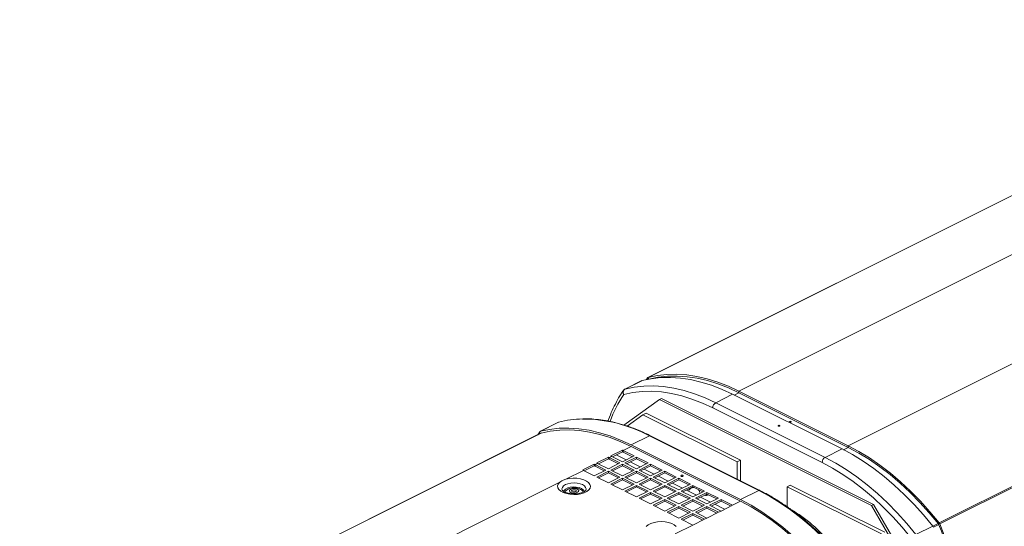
# Model space of a CAD drawing. Header units: millimetres. Extents: x -219 to 1361, y -849 to 661.
# Tile 52 of 73: x 321 to 741, y -108 to 108. Entities that reach past the tile are written whole.
import ezdxf

# ---------------------------------------------------------------- set-up
doc = ezdxf.new("R2010")
doc.units = ezdxf.units.MM

msp = doc.modelspace()

# ---------------------------------------------------------------- linework, layer by layer
at = {"color": 7, "linetype": 'Continuous', "lineweight": 15}
for p, q in [((894.38, 107.76), (588.91, -44.97)), ((588.99, -44.94), (894.46, 107.8)), ((627.73, -50.77), (933.2, 101.97)), ((674.4, -74.1), (979.87, 78.63)), ((713.14, -107.01), (1018.61, 45.73)), ((713.41, -107.48), (1018.88, 45.26)), ((588.72, -45.14), (588.26, -45.82)), ((586.22, -46.31), (579.01, -49.92)), ((579.09, -49.89), (586.31, -46.28)), ((593.79, -54.3), (578.66, -65.27)), ((594.64, -53.88), (593.79, -54.3)), ((593.79, -54.3), (684.3, -99.56)), ((594.64, -53.88), (685.15, -99.14)), ((617.83, -55.72), (625.04, -52.11)), ((671.71, -75.45), (625.04, -52.11)), ((627.73, -50.77), (627.73, -51.46)), ((674.4, -74.1), (627.73, -50.77)), ((674.4, -74.79), (627.73, -51.46)), ((663.23, -81.25), (616.56, -57.91)), ((617.83, -55.72), (664.5, -79.05)), ((586.72, -60.84), (580.03, -65.69)), ((588.13, -60.14), (586.72, -60.84)), ((627.02, -81), (586.72, -60.84)), ((628.44, -80.29), (588.13, -60.14)), ((550.71, -64.06), (542.93, -67.95)), ((550.78, -64.04), (543, -67.93)), ((550.9, -63.99), (550.78, -64.04)), ((543.36, -68.65), (320.78, -179.94)), ((542.78, -68.09), (541.94, -69.36)), ((581.77, -73.75), (589.55, -69.86)), ((636.22, -93.19), (589.55, -69.86)), ((636.66, -93.17), (589.99, -69.83)), ((628.44, -97.08), (581.77, -73.75)), ((628.44, -97.78), (581.77, -74.44)), ((664.5, -79.05), (671.71, -75.45)), ((674.4, -74.79), (674.4, -74.1)), ((567.05, -81.44), (572, -78.96)), ((567.75, -81.79), (572, -79.66)), ((572, -79.66), (572, -78.96)), ((572.36, -79.14), (573.42, -78.61)), ((576.96, -81.44), (572.36, -79.14)), ((572.36, -79.84), (572.36, -79.14)), ((573.06, -78.43), (578.01, -75.96)), ((573.42, -78.61), (578.02, -80.91)), ((573.76, -78.78), (578.02, -76.65)), ((575.29, -78.01), (579.56, -80.14)), ((578.02, -76.65), (578.01, -75.96)), ((578.02, -80.91), (582.97, -78.44)), ((582.97, -78.44), (578.37, -76.14)), ((578.37, -76.83), (578.37, -76.14)), ((582.28, -78.78), (578.37, -76.83)), ((584.03, -78.97), (579.08, -81.44)), ((584.03, -79.66), (579.77, -81.79)), ((588.98, -81.44), (584.03, -78.97)), ((584.03, -79.66), (584.03, -78.97)), ((588.29, -81.79), (584.03, -79.66)), ((561.04, -84.44), (565.99, -81.97)), ((561.74, -84.79), (565.99, -82.66)), ((565.99, -82.66), (565.99, -81.97)), ((566.35, -82.15), (567.41, -81.62)), ((570.95, -84.45), (566.35, -82.15)), ((566.35, -82.84), (566.35, -82.15)), ((570.26, -84.79), (566.35, -82.84)), ((567.41, -81.62), (572.01, -83.92)), ((572.01, -83.92), (576.96, -81.44)), ((576.27, -81.79), (572.36, -79.84)), ((578.02, -81.97), (573.07, -84.45)), ((578.02, -82.66), (573.76, -84.79)), ((582.97, -84.45), (578.02, -81.97)), ((578.02, -82.66), (578.02, -81.97)), ((582.28, -84.79), (578.02, -82.66)), ((579.08, -81.44), (584.03, -83.92)), ((581.31, -81.02), (585.57, -83.15)), ((584.03, -83.92), (588.98, -81.44)), ((590.04, -81.97), (585.09, -84.45)), ((590.04, -82.66), (585.78, -84.79)), ((587.32, -84.03), (591.58, -86.15)), ((594.99, -84.45), (590.04, -81.97)), ((590.04, -82.66), (590.04, -81.97)), ((594.3, -84.79), (590.04, -82.66)), ((628.44, -80.29), (627.02, -81)), ((627.02, -88.35), (627.02, -81)), ((628.44, -89.05), (628.44, -80.29)), ((553.88, -88.39), (561.4, -84.62)), ((561.4, -84.62), (566, -86.92)), ((566, -86.92), (570.95, -84.45)), ((572.01, -84.98), (567.06, -87.45)), ((567.06, -87.45), (572.01, -89.93)), ((572.01, -85.67), (567.75, -87.8)), ((576.96, -87.45), (572.01, -84.98)), ((572.01, -85.67), (572.01, -84.98)), ((576.27, -87.8), (572.01, -85.67)), ((572.01, -89.93), (576.96, -87.45)), ((573.07, -84.45), (578.02, -86.92)), ((578.02, -87.98), (573.07, -90.46)), ((578.02, -86.92), (582.97, -84.45)), ((582.97, -90.46), (578.02, -87.98)), ((578.02, -88.67), (578.02, -87.98)), ((584.03, -84.98), (579.08, -87.45)), ((579.08, -87.45), (584.03, -89.93)), ((584.03, -85.67), (579.77, -87.8)), ((588.98, -87.45), (584.03, -84.98)), ((584.03, -85.67), (584.03, -84.98)), ((588.29, -87.8), (584.03, -85.67)), ((584.03, -89.93), (588.98, -87.45)), ((585.09, -84.45), (590.04, -86.92)), ((590.04, -87.98), (585.09, -90.46)), ((590.04, -86.92), (594.99, -84.45)), ((594.99, -90.46), (590.04, -87.98)), ((590.04, -88.67), (590.04, -87.98)), ((596.05, -84.98), (591.1, -87.45)), ((591.1, -87.45), (596.05, -89.93)), ((596.05, -85.67), (591.79, -87.8)), ((593.33, -87.03), (597.59, -89.16)), ((601, -87.45), (596.05, -84.98)), ((596.05, -85.67), (596.05, -84.98)), ((600.31, -87.8), (596.05, -85.67)), ((596.05, -89.93), (601, -87.45)), ((602.06, -87.98), (597.11, -90.46)), ((607.01, -90.46), (602.06, -87.98)), ((602.06, -88.67), (602.06, -87.98)), ((492.64, -119.01), (551.25, -89.7)), ((573.07, -90.46), (578.02, -92.93)), ((578.02, -88.67), (573.76, -90.8)), ((582.28, -90.8), (578.02, -88.67)), ((578.02, -92.93), (582.97, -90.46)), ((584.03, -90.99), (579.08, -93.46)), ((584.03, -91.68), (579.77, -93.81)), ((588.98, -93.46), (584.03, -90.99)), ((584.03, -91.68), (584.03, -90.99)), ((588.29, -93.81), (584.03, -91.68)), ((585.09, -90.46), (590.04, -92.93)), ((590.04, -88.67), (585.78, -90.8)), ((594.3, -90.8), (590.04, -88.67)), ((590.04, -92.93), (594.99, -90.46)), ((596.05, -90.99), (591.1, -93.46)), ((596.05, -91.68), (591.79, -93.81)), ((601, -93.46), (596.05, -90.99)), ((596.05, -91.68), (596.05, -90.99)), ((600.31, -93.81), (596.05, -91.68)), ((597.11, -90.46), (602.06, -92.93)), ((602.06, -88.67), (597.81, -90.8)), ((599.34, -90.04), (603.6, -92.16)), ((606.32, -90.8), (602.06, -88.67)), ((602.06, -92.93), (607.01, -90.46)), ((608.07, -90.99), (603.12, -93.46)), ((608.07, -91.68), (603.82, -93.81)), ((613.02, -93.46), (608.07, -90.99)), ((608.07, -91.68), (608.07, -90.99)), ((612.33, -93.81), (608.07, -91.68)), ((649.65, -90.9), (648.24, -91.6)), ((648.24, -91.6), (648.24, -100.11)), ((688.54, -111.76), (648.24, -91.6)), ((689.96, -111.05), (649.65, -90.9)), ((561.25, -93.88), (561.05, -93.55)), ((579.08, -93.46), (584.03, -95.94)), ((584.03, -95.94), (588.98, -93.46)), ((590.04, -93.99), (585.09, -96.47)), ((585.09, -96.47), (590.04, -98.94)), ((590.04, -94.69), (585.78, -96.81)), ((594.99, -96.47), (590.04, -93.99)), ((590.04, -94.69), (590.04, -93.99)), ((594.3, -96.81), (590.04, -94.69)), ((590.04, -98.94), (594.99, -96.47)), ((591.1, -93.46), (596.05, -95.94)), ((596.05, -95.94), (601, -93.46)), ((602.06, -93.99), (597.11, -96.47)), ((597.11, -96.47), (602.06, -98.94)), ((602.06, -94.69), (597.81, -96.81)), ((607.01, -96.47), (602.06, -93.99)), ((602.06, -94.69), (602.06, -93.99)), ((606.32, -96.81), (602.06, -94.69)), ((602.06, -98.94), (607.01, -96.47)), ((603.12, -93.46), (608.07, -95.94)), ((605.35, -93.04), (609.61, -95.17)), ((608.07, -95.94), (613.02, -93.46)), ((614.08, -93.99), (609.13, -96.47)), ((609.13, -96.47), (614.08, -98.94)), ((614.08, -94.69), (609.83, -96.81)), ((611.19, -94.38), (610.96, -93.72)), ((611.36, -96.05), (615.62, -98.17)), ((619.03, -96.47), (614.08, -93.99)), ((614.08, -94.69), (614.08, -93.99)), ((618.34, -96.81), (614.08, -94.69)), ((614.08, -98.94), (619.03, -96.47)), ((628.44, -97.08), (636.22, -93.19)), ((596.05, -97), (591.1, -99.47)), ((591.1, -99.47), (596.05, -101.95)), ((596.05, -97.69), (591.79, -99.82)), ((601, -99.47), (596.05, -97)), ((596.05, -97.69), (596.05, -97)), ((600.31, -99.82), (596.05, -97.69)), ((596.05, -101.95), (601, -99.47)), ((602.06, -100), (597.11, -102.48)), ((602.06, -100.7), (597.81, -102.82)), ((607.01, -102.48), (602.06, -100)), ((602.06, -100.7), (602.06, -100)), ((606.32, -102.82), (602.06, -100.7)), ((608.07, -97), (603.12, -99.47)), ((603.12, -99.47), (608.07, -101.95)), ((608.07, -97.69), (603.82, -99.82)), ((613.02, -99.47), (608.07, -97)), ((608.07, -97.69), (608.07, -97)), ((612.33, -99.82), (608.07, -97.69)), ((608.07, -101.95), (613.02, -99.47)), ((614.08, -100), (609.13, -102.48)), ((614.08, -100.7), (609.83, -102.82)), ((619.03, -102.48), (614.08, -100)), ((614.08, -100.7), (614.08, -100)), ((618.34, -102.82), (614.08, -100.7)), ((620.09, -97), (615.14, -99.47)), ((615.14, -99.47), (620.09, -101.95)), ((620.09, -97.69), (615.84, -99.82)), ((617.37, -99.05), (621.63, -101.18)), ((625.04, -99.47), (620.09, -97)), ((620.09, -97.69), (620.09, -97)), ((624.35, -99.82), (620.09, -97.69)), ((625.04, -99.47), (620.09, -101.95)), ((684.3, -99.56), (685.15, -99.14)), ((705.51, -136.15), (684.3, -99.56)), ((685.15, -99.14), (706.36, -135.72)), ((597.11, -102.48), (602.06, -104.95)), ((602.06, -104.95), (607.01, -102.48)), ((608.07, -103.01), (603.12, -105.48)), ((608.07, -103.7), (603.82, -105.83)), ((613.02, -105.48), (608.07, -103.01)), ((608.07, -103.7), (608.07, -103.01)), ((612.33, -105.83), (608.07, -103.7)), ((609.13, -102.48), (614.08, -104.95)), ((613.02, -105.48), (614.08, -104.95)), ((619.03, -102.48), (614.08, -104.95)), ((619.03, -102.48), (620.09, -101.95)), ((600.54, -111.72), (608.07, -107.96)), ((603.12, -105.48), (608.07, -107.96)), ((613.02, -105.48), (608.07, -107.96)), ((703.24, -111.96), (710.45, -108.35)), ((712.84, -107.45), (713.14, -107.01)), ((713.41, -107.48), (712.93, -107.6))]:
    msp.add_line(p, q, dxfattribs=at)
at = {"color": 8, "linetype": 'Continuous', "lineweight": 15}
for p, q in [((589.13, -45.65), (588.72, -45.14)), ((588.99, -44.94), (589.27, -45.62)), ((627.73, -51.46), (625.74, -52.46)), ((320.81, -179.93), (543.39, -68.64)), ((578.37, -76.14), (581.77, -74.44)), ((674.4, -74.79), (672.4, -75.79)), ((625.04, -99.47), (628.44, -97.78)), ((712.75, -107.34), (710.52, -108.45)), ((712.98, -107.73), (710.74, -108.86))]:
    msp.add_line(p, q, dxfattribs=at)
at = {"color": 7, "linetype": 'Continuous', "lineweight": 15, "flags": 128}
for points in [[(625.04, -52.11), (620.51, -50.02), (616, -48.27), (611.52, -46.89), (607.09, -45.87), (602.73, -45.21), (598.46, -44.92), (594.28, -45.01), (590.23, -45.46), (586.31, -46.28)], [(627.73, -50.77), (623.2, -48.67), (618.69, -46.93), (614.21, -45.54), (609.78, -44.52), (605.42, -43.87), (601.14, -43.58), (596.97, -43.66), (592.92, -44.12), (588.99, -44.94)], [(627.73, -51.46), (623.23, -49.38), (618.75, -47.65), (614.31, -46.28), (609.92, -45.26), (605.59, -44.61), (601.35, -44.33), (597.21, -44.41), (593.18, -44.86), (590.01, -45.49)], [(579.09, -49.89), (583.02, -49.07), (587.07, -48.61), (591.25, -48.53), (595.52, -48.82), (599.88, -49.47), (604.31, -50.49), (608.79, -51.88), (613.3, -53.62), (617.83, -55.72)], [(616.56, -57.91), (612.12, -55.86), (607.69, -54.15), (603.3, -52.79), (598.96, -51.78), (594.69, -51.14), (590.49, -50.85), (586.4, -50.93), (582.43, -51.36), (578.58, -52.16)], [(581.77, -73.75), (577.23, -71.65), (572.72, -69.91), (568.23, -68.52), (563.8, -67.5), (559.44, -66.84), (555.16, -66.56), (550.99, -66.64), (546.93, -67.1), (543, -67.93)], [(644.6, -65.42), (644.71, -65.39), (644.84, -65.37), (644.97, -65.39), (645.09, -65.42), (645.16, -65.48), (645.19, -65.55), (645.16, -65.61), (645.09, -65.67), (644.97, -65.71), (644.84, -65.72), (644.71, -65.71), (644.6, -65.67), (644.52, -65.61), (644.5, -65.55), (644.52, -65.48), (644.6, -65.42)], [(644.62, -65.45), (644.55, -65.5), (644.53, -65.56), (644.55, -65.61)], [(645.08, -65.66), (645.13, -65.62), (645.14, -65.61)], [(649.41, -63.71), (649.52, -63.68), (649.65, -63.66), (649.78, -63.68), (649.89, -63.71), (649.97, -63.77), (650, -63.83), (649.97, -63.9), (649.89, -63.96), (649.78, -63.99), (649.65, -64.01), (649.52, -63.99), (649.41, -63.96), (649.33, -63.9), (649.31, -63.83), (649.33, -63.77), (649.41, -63.71)], [(649.43, -63.74), (649.36, -63.79), (649.34, -63.85), (649.35, -63.9)], [(649.89, -63.95), (649.94, -63.91), (649.95, -63.9)], [(581.77, -74.44), (577.27, -72.36), (572.79, -70.63), (568.35, -69.26), (563.95, -68.24), (559.63, -67.59), (555.39, -67.31), (551.25, -67.39), (547.22, -67.84), (543.33, -68.66)], [(710.45, -108.35), (706.53, -103.61), (702.47, -99.1), (698.3, -94.84), (694.02, -90.85), (689.66, -87.15), (685.24, -83.75), (680.76, -80.65), (676.24, -77.88), (671.71, -75.45)], [(713.14, -107.01), (709.21, -102.26), (705.16, -97.75), (700.98, -93.5), (696.71, -89.51), (692.35, -85.81), (687.92, -82.4), (683.44, -79.31), (678.93, -76.54), (674.4, -74.1)], [(712.84, -107.45), (708.94, -102.74), (704.92, -98.27), (700.78, -94.04), (696.54, -90.09), (692.21, -86.41), (687.82, -83.03), (683.37, -79.96), (678.9, -77.21), (674.4, -74.79)], [(664.5, -79.05), (669.03, -81.49), (673.54, -84.26), (678.02, -87.35), (682.45, -90.76), (686.81, -94.46), (691.09, -98.45), (695.26, -102.7), (699.31, -107.21), (703.24, -111.96)], [(701.21, -113.48), (697.36, -108.83), (693.38, -104.42), (689.29, -100.25), (685.1, -96.34), (680.82, -92.72), (676.48, -89.38), (672.09, -86.35), (667.67, -83.64), (663.23, -81.25)], [(553.88, -88.39), (555.35, -88.07), (556.93, -87.94), (558.54, -87.98), (560.08, -88.21), (561.47, -88.61), (562.65, -89.15), (563.55, -89.82), (564.12, -90.57), (564.34, -91.36), (564.18, -92.16), (563.67, -92.92), (562.82, -93.6), (561.69, -94.17), (560.32, -94.6), (558.8, -94.85), (557.2, -94.93), (555.61, -94.82), (554.11, -94.54), (552.78, -94.09), (551.69, -93.5), (550.9, -92.8), (550.44, -92.03), (550.35, -91.23), (550.62, -90.44), (551.25, -89.7)], [(603.12, -86.74), (603.01, -86.83), (602.98, -86.92), (603.01, -87.02), (603.12, -87.1), (603.28, -87.15), (603.48, -87.17), (603.67, -87.15), (603.83, -87.1), (603.94, -87.02), (603.98, -86.92), (603.94, -86.83), (603.83, -86.74), (603.67, -86.69), (603.48, -86.67), (603.28, -86.69), (603.12, -86.74)], [(556.09, -94.12), (556.78, -94.3), (557.56, -94.33), (558.3, -94.21), (558.9, -93.96), (559.26, -93.61), (559.33, -93.22), (559.09, -92.85), (558.59, -92.55), (557.89, -92.37), (557.12, -92.34), (556.37, -92.46), (555.78, -92.71), (555.42, -93.06), (555.35, -93.44), (555.59, -93.82), (556.09, -94.12)], [(553.63, -93.55), (553.52, -93.71), (553.41, -93.91)], [(557.96, -92.94), (557.62, -92.85), (557.23, -92.84), (556.86, -92.9), (556.56, -93.02), (556.38, -93.2), (556.34, -93.39), (556.46, -93.58), (556.71, -93.72), (557.06, -93.81), (557.45, -93.83), (557.82, -93.77), (558.12, -93.65), (558.3, -93.47), (558.33, -93.28), (558.21, -93.09), (557.96, -92.94)], [(614.63, -95.04), (613.96, -95), (613.67, -94.89)], [(674.98, -126.14), (671.06, -121.39), (667, -116.87), (662.82, -112.61), (658.54, -108.62), (654.18, -104.91), (649.75, -101.5), (645.27, -98.41), (640.75, -95.63), (636.22, -93.19)], [(667.2, -130.02), (663.28, -125.28), (659.22, -120.76), (655.04, -116.5), (650.77, -112.51), (646.4, -108.8), (641.97, -105.39), (637.49, -102.3), (632.97, -99.52), (628.44, -97.08)], [(666.87, -130.43), (662.98, -125.72), (658.96, -121.25), (654.82, -117.02), (650.58, -113.07), (646.25, -109.39), (641.86, -106.01), (637.41, -102.94), (632.93, -100.19), (628.44, -97.78)], [(588.13, -108.5), (588.98, -107.82), (590.11, -107.25), (591.48, -106.83), (593, -106.57), (594.6, -106.49), (596.19, -106.6), (597.69, -106.88), (599.02, -107.33), (600.11, -107.92), (600.9, -108.62)]]:
    msp.add_lwpolyline(points, dxfattribs=at)
at = {"color": 8, "linetype": 'Continuous', "lineweight": 15, "flags": 128}
for points in [[(645.14, -65.61), (645.16, -65.56), (645.13, -65.5), (645.06, -65.45), (644.96, -65.42), (644.84, -65.4), (644.72, -65.42), (644.62, -65.45)], [(649.95, -63.9), (649.97, -63.85), (649.94, -63.79), (649.87, -63.74), (649.77, -63.7), (649.65, -63.69), (649.53, -63.7), (649.43, -63.74)], [(562.34, -93.13), (562.48, -92.52), (562.3, -91.85), (561.79, -91.23), (560.97, -90.7), (559.91, -90.29), (558.67, -90.04), (557.34, -89.95), (556.01, -90.04), (554.77, -90.29), (553.7, -90.7), (552.88, -91.23), (552.37, -91.85), (552.2, -92.52), (552.33, -93.1)], [(561.8, -93.63), (561.73, -93.44), (561.29, -92.84), (560.52, -92.32), (559.49, -91.94), (558.29, -91.72), (557.02, -91.67), (555.76, -91.81), (554.64, -92.11), (553.74, -92.57), (553.12, -93.13), (552.87, -93.66)]]:
    msp.add_lwpolyline(points, dxfattribs=at)
at = {"color": 7, "linetype": 'Continuous', "lineweight": 15}
for centre, radius, start, end in [((589.12, -45.39), 0.472, 105.0243, 146.8408), ((579.21, -50.33), 0.454, 104.5537, 116.5547), ((586.42, -46.72), 0.454, 104.5537, 116.5547), ((619.16, -57.96), 2.61, 120.7578, 179.0323), ((561.63, -106.05), 43.39, 90.8457, 104.479), ((551.16, -64.96), 1, 104.6679, 116.5651), ((543.11, -68.31), 0.394, 105.0701, 146.795), ((543.37, -68.8), 0.153, 104.6775, 136.0062), ((535.32, -153.23), 82.83, 63.4352, 63.7146), ((535.51, -153.54), 82.41, 63.4351, 63.7137), ((536.38, -152.7), 82.83, 63.4352, 63.7146), ((541.33, -150.22), 82.83, 63.4352, 63.7146), ((541.52, -150.54), 82.41, 63.4351, 63.7137), ((665.83, -81.29), 2.61, 120.7578, 179.0323), ((529.31, -156.23), 82.83, 63.4352, 63.7146), ((529.5, -156.55), 82.41, 63.4351, 63.7137), ((530.37, -155.7), 82.83, 63.4352, 63.7146), ((524.36, -158.71), 82.83, 63.4352, 63.7146), ((613.76, -94.01), 1.34, 240.2992, 313.4039), ((616.85, -156.58), 64.46, 37.7917, 58.0096), ((708.94, -109.54), 1.92, 21.9685, 38.2415), ((712.33, -107.84), 0.641, 21.9685, 38.2415), ((579.61, -162.99), 144.36, 2.395, 22.5619), ((711.63, -108.2), 1.92, 21.9685, 38.2415), ((579.06, -163.3), 145.48, 2.395, 22.5619)]:
    msp.add_arc(centre, radius, start, end, dxfattribs=at)
at = {"color": 8, "linetype": 'Continuous', "lineweight": 15}
for centre, radius, start, end in [((624.72, -83.04), 55.52, 146.2051, 159.5482), ((560.88, -123.36), 60.69, 61.8172, 89.898), ((550.88, -64.4), 0.38, 104.6207, 116.5284), ((589.8, -70.28), 0.489, 66.3834, 120.8844), ((636.47, -93.61), 0.489, 66.3401, 120.887)]:
    msp.add_arc(centre, radius, start, end, dxfattribs=at)
at = {"color": 7, "linetype": 'Continuous', "lineweight": 15}
for points, knots in [([(578.58, -52.16), (578.58, -52.16), (578.51, -52.02), (578.4, -51.69), (578.34, -51.15), (578.45, -50.61), (578.7, -50.15), (578.96, -49.97), (579.09, -49.89)], [0, 0, 0, 0, 0.00404, 0.157759, 0.371259, 0.581036, 0.789976, 1, 1, 1, 1]), ([(579.02, -49.94), (578.94, -49.98), (578.69, -50.08), (578.53, -50.3), (578.42, -50.45)], [0, 0, 0, 0, 0.325171, 1, 1, 1, 1]), ([(578.41, -50.45), (578.08, -50.95), (577.02, -52.53), (575.4, -55.35), (573.64, -59), (572.47, -61.74), (571.95, -63.32), (571.87, -63.55)], [0, 0, 0, 0, 0.129047, 0.403631, 0.67855, 0.953902, 1, 1, 1, 1]), ([(589.99, -69.83), (589.28, -69.48), (587.21, -68.47), (583.78, -67), (579.72, -65.53), (575.7, -64.35), (571.71, -63.46), (567.79, -62.88), (564.29, -62.58), (562.14, -62.62), (561.26, -62.63)], [0, 0, 0, 0, 0.072926, 0.211289, 0.349648, 0.487964, 0.626216, 0.764379, 0.902428, 1, 1, 1, 1]), ([(644.84, -65.71), (644.81, -65.71), (644.73, -65.71), (644.63, -65.68), (644.56, -65.64), (644.53, -65.6), (644.53, -65.59), (644.54, -65.58)], [0, 0, 0, 0, 0.224188, 0.466666, 0.703168, 0.931333, 1, 1, 1, 1]), ([(645.09, -65.66), (645.08, -65.66), (645.05, -65.68), (644.97, -65.7), (644.89, -65.72), (644.84, -65.71), (644.84, -65.71)], [0, 0, 0, 0, 0.16607, 0.56108, 0.967544, 1, 1, 1, 1]), ([(649.65, -64), (649.61, -64), (649.54, -64), (649.44, -63.97), (649.37, -63.92), (649.34, -63.89), (649.34, -63.87), (649.34, -63.87)], [0, 0, 0, 0, 0.224189, 0.466667, 0.703168, 0.931333, 1, 1, 1, 1]), ([(649.89, -63.94), (649.89, -63.95), (649.86, -63.97), (649.77, -63.99), (649.69, -64.01), (649.65, -64), (649.65, -64)], [0, 0, 0, 0, 0.166071, 0.56108, 0.967545, 1, 1, 1, 1]), ([(551.25, -89.7), (551.6, -89.44), (552.3, -88.91), (553.35, -88.56), (553.88, -88.39)], [0, 0, 0, 0, 0.5, 1, 1, 1, 1]), ([(561.01, -93.54), (560.94, -93.44), (560.7, -93.12), (560.11, -92.7), (559.26, -92.29), (558.22, -92.05), (557.06, -91.99), (555.87, -92.15), (554.83, -92.54), (554.07, -93.02), (553.78, -93.41), (553.67, -93.54)], [0, 0, 0, 0, 0.045176, 0.150748, 0.266493, 0.396413, 0.531342, 0.669629, 0.818233, 0.938295, 1, 1, 1, 1]), ([(608.56, -91.92), (608.41, -91.91), (607.99, -91.87), (607.46, -92.06), (606.9, -92.42), (606.47, -92.86), (606.31, -93.3), (606.24, -93.48)], [0, 0, 0, 0, 0.149409, 0.414736, 0.533746, 0.804471, 1, 1, 1, 1]), ([(553.28, -93.85), (553.16, -93.78), (552.81, -93.6), (552.46, -93.31), (552.34, -93.12), (552.34, -93.13), (552.34, -93.13)], [0, 0, 0, 0, 0.1985913, 0.5593587, 0.9172, 1, 1, 1, 1]), ([(562.33, -93.14), (562.32, -93.14), (562.32, -93.16), (562.12, -93.4), (561.62, -93.75), (560.85, -94.11), (559.85, -94.41), (558.67, -94.61), (557.39, -94.68), (556.1, -94.62), (554.89, -94.42), (553.93, -94.14), (553.47, -93.93), (553.28, -93.85)], [0, 0, 0, 0, 0.048361, 0.135943, 0.228259, 0.322097, 0.419468, 0.520067, 0.622758, 0.726328, 0.829452, 0.93078, 1, 1, 1, 1]), ([(610.96, -93.72), (610.95, -93.68), (610.84, -93.34), (610.6, -93.07), (610.4, -92.84)], [0, 0, 0, 0, 0.143812, 1, 1, 1, 1]), ([(675.39, -126.06), (674.78, -125.31), (673.02, -123.11), (670.02, -119.61), (666.36, -115.65), (662.6, -111.89), (658.77, -108.34), (654.86, -105.02), (650.9, -101.94), (646.89, -99.11), (642.85, -96.54), (639.44, -94.58), (637.37, -93.53), (636.66, -93.17)], [0, 0, 0, 0, 0.052387, 0.151857, 0.251346, 0.350845, 0.450356, 0.549879, 0.649414, 0.748959, 0.848514, 0.948074, 1, 1, 1, 1])]:
    msp.add_open_spline(points, degree=3, knots=knots, dxfattribs=at)
at = {"color": 8, "linetype": 'Continuous', "lineweight": 15}
msp.add_open_spline([(578.58, -52.16), (578.58, -52.16), (578.49, -52.04), (578.32, -51.75), (578.19, -51.27), (578.22, -50.79), (578.36, -50.55), (578.42, -50.45)], degree=3, knots=[0, 0, 0, 0, 0.005394, 0.210648, 0.495724, 0.77583, 1, 1, 1, 1], dxfattribs=at)

doc.saveas('drawing.dxf')
